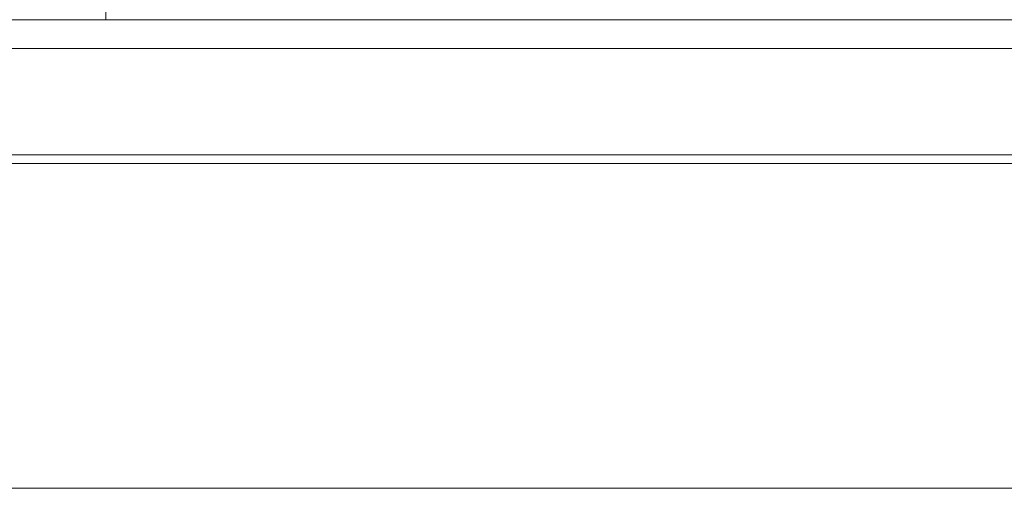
# Model space of a CAD drawing. Header units: millimetres. Extents: x -281 to 121694, y -16481 to 65128.
# Tile 17 of 256: x 11115 to 11457, y 8640 to 8803. Entities that reach past the tile are written whole.
import ezdxf

# ---------------------------------------------------------------- set-up
doc = ezdxf.new("R2010")
doc.units = ezdxf.units.MM
doc.layers.add('A--L$01A__Algemeen', color=7, linetype='Continuous', lineweight=5)
doc.layers.add('A--L3__Afbouw', color=2, linetype='Continuous', lineweight=5)

# ---------------------------------------------------------------- blocks, each defined once
blk = doc.blocks.new('Rectangular Mullion - 1332_210 x 60_30min zwart-V172-L_80_ 12')
at = {"layer": 'A--L3__Afbouw'}
blk.add_line((11145, 8803), (11757, 8803), dxfattribs=at)
blk = doc.blocks.new('Rectangular Mullion - 1332_210 x 60_30min zwart-V200-L_80_ 12')
at = {"layer": 'A--L3__Afbouw'}
for p, q in [((-30, 221), (-30, 237)), ((-30, 237), (30, 237)), ((30, 237), (30, 212.8)), ((-29.2, 212.8), (-30, 212.8)), ((-29.2, 212), (-29.2, 212.8)), ((30, 212.8), (29.2, 212.8)), ((29.2, 212.8), (29.2, 212)), ((-12, 212), (-29.2, 212)), ((-12, 177), (-12, 212)), ((29.2, 212), (12, 212)), ((12, 212), (12, 177)), ((-30, 0), (-30, 176.2)), ((-30, 176.2), (-29.2, 176.2)), ((-29.2, 176.2), (-29.2, 177)), ((-29.2, 177), (-12, 177)), ((12, 177), (29.2, 177)), ((29.2, 177), (29.2, 176.2)), ((29.2, 176.2), (30, 176.2)), ((30, 0), (-30, 0))]:
    blk.add_line(p, q, dxfattribs=at)
blk = doc.blocks.new('Rectangular Mullion - gevelband kader-V262-L_80_ 12')
at = {"layer": 'A--L3__Afbouw'}
for p, q in [((25483, 8793), (26157, 8793)), ((26194.95, 8640), (24404.95, 8640))]:
    blk.add_line(p, q, dxfattribs=at)
blk = doc.blocks.new('zetwerk - NLRS_41_12_05_GM_zetwerk gevel_gen_cpz-73493256-L_80_ 12')
at = {"layer": 'A--L$01A__Algemeen'}
for p, q in [((299.5, -47), (-374.5, -47)), ((-377.5, -50), (302.5, -50))]:
    blk.add_line(p, q, dxfattribs=at)

msp = doc.modelspace()

# ---------------------------------------------------------------- block references
at = {"layer": 'A--L$01A__Algemeen'}
msp.add_blockref('zetwerk - NLRS_41_12_05_GM_zetwerk gevel_gen_cpz-73493256-L_80_ 12', (11457.5, 8803), dxfattribs=at)
at = {"layer": 'A--L3__Afbouw', "extrusion": (0, 0, -1), "rotation": 180}
msp.add_blockref('Rectangular Mullion - 1332_210 x 60_30min zwart-V200-L_80_ 12', (-11115, 9040), dxfattribs=at)
at = {"layer": 'A--L3__Afbouw'}
for name, p in [('Rectangular Mullion - 1332_210 x 60_30min zwart-V172-L_80_ 12', (0, 0)), ('Rectangular Mullion - gevelband kader-V262-L_80_ 12', (-14400, 0))]:
    msp.add_blockref(name, p, dxfattribs=at)

doc.saveas('drawing.dxf')
